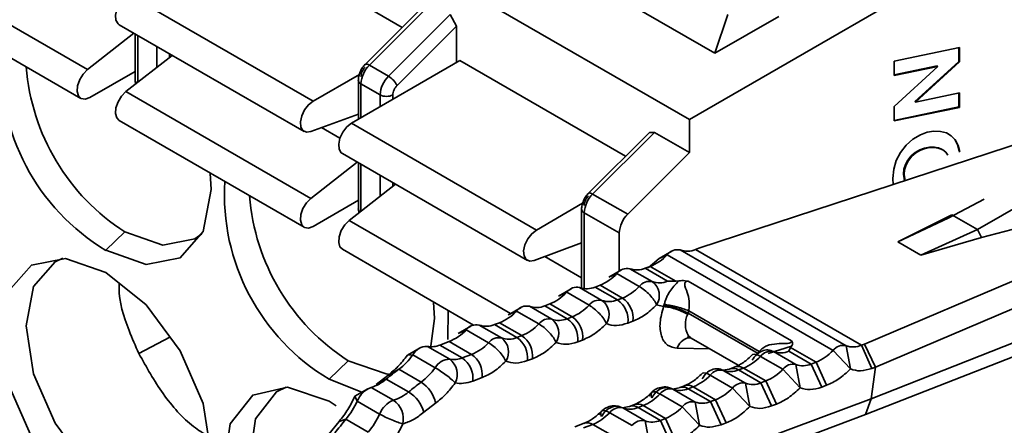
# Model space of a CAD drawing. Header units: millimetres. Extents: x 0 to 420, y 0 to 297.
# Tile 63 of 126: x 323.307 to 325.49, y 121.68 to 122.58. Entities that reach past the tile are written whole.
import ezdxf

# ---------------------------------------------------------------- set-up
doc = ezdxf.new("R2010")
doc.units = ezdxf.units.MM

msp = doc.modelspace()

# ---------------------------------------------------------------- linework, layer by layer
at = {"color": 7, "linetype": 'Continuous', "lineweight": 35}
for p, q in [((319.2884, 125.5353), (324.7917, 122.3583)), ((326.7151, 123.4686), (324.7917, 122.3583)), ((323.7876, 122.7746), (324.155, 122.5625)), ((324.8483, 122.5052), (324.4382, 122.742)), ((323.0473, 122.7059), (323.4574, 122.4691)), ((326.4464, 122.7011), (325.4303, 122.1145)), ((323.0323, 122.6419), (323.4424, 122.4052)), ((323.5472, 122.6358), (323.9573, 122.399)), ((324.2078, 122.6152), (324.0727, 122.4805)), ((324.219, 122.6155), (324.082, 122.4788)), ((324.1245, 122.4544), (324.2614, 122.591)), ((324.2614, 122.591), (324.2755, 122.5654)), ((324.8766, 122.5909), (324.8483, 122.5052)), ((324.9897, 122.5868), (324.8483, 122.5052)), ((323.5272, 122.5685), (323.9374, 122.3317)), ((324.1434, 122.4336), (324.2755, 122.5654)), ((324.2755, 122.5654), (324.2755, 122.4848)), ((323.4574, 122.4691), (323.5601, 122.5495)), ((323.5626, 122.5481), (323.5626, 122.4464)), ((325.2452, 122.488), (325.3901, 122.5181)), ((325.3887, 122.4868), (325.3887, 122.5178)), ((325.3901, 122.5181), (325.3901, 122.486)), ((323.5423, 122.4201), (323.645, 122.5005)), ((324.0422, 122.3501), (324.2826, 122.4889)), ((324.2826, 122.4889), (324.65, 122.2768)), ((325.2452, 122.4561), (325.2452, 122.488)), ((325.2913, 122.3979), (325.3887, 122.4868)), ((325.3901, 122.486), (325.2928, 122.3971)), ((325.3887, 122.4868), (325.3901, 122.486)), ((323.5626, 122.465), (323.4624, 122.4072)), ((324.082, 122.4788), (324.1245, 122.4544)), ((325.2452, 122.4572), (325.3408, 122.477)), ((325.3422, 122.4762), (325.2452, 122.4561)), ((325.2452, 122.3873), (325.3422, 122.4762)), ((325.3408, 122.477), (325.3422, 122.4762)), ((323.9573, 122.399), (324.0599, 122.4582)), ((324.0576, 122.4456), (324.0576, 122.3589)), ((323.9524, 122.1834), (323.5423, 122.4201)), ((324.0634, 122.4374), (324.1058, 122.4129)), ((325.2913, 122.3979), (325.2928, 122.3971)), ((325.2928, 122.3971), (325.3901, 122.4173)), ((325.3887, 122.3861), (325.3887, 122.417)), ((325.3901, 122.4173), (325.3901, 122.3853)), ((325.2452, 122.3551), (325.2452, 122.3873)), ((325.2452, 122.3563), (325.3887, 122.3861)), ((325.3901, 122.3853), (325.2452, 122.3551)), ((325.3887, 122.3861), (325.3901, 122.3853)), ((323.5272, 122.3562), (323.9374, 122.1194)), ((324.0576, 122.3705), (323.9524, 122.3314)), ((324.7917, 122.3583), (324.7917, 122.2848)), ((324.0422, 122.3501), (324.4523, 122.1133)), ((325.3189, 122.3299), (325.3337, 122.3324)), ((325.3337, 122.3324), (325.3481, 122.332)), ((325.3481, 122.332), (325.3613, 122.3286)), ((324.7028, 122.3295), (324.5677, 122.1947)), ((324.714, 122.3297), (324.577, 122.1931)), ((324.7028, 122.3295), (324.714, 122.3297)), ((324.714, 122.3297), (324.7917, 122.2848)), ((325.5441, 122.3126), (324.8124, 122.0728)), ((325.2718, 122.3016), (325.2866, 122.3146)), ((325.2866, 122.3146), (325.3037, 122.3245)), ((325.3037, 122.3245), (325.3189, 122.3299)), ((325.3613, 122.3286), (325.3723, 122.3223)), ((325.3797, 122.3138), (325.3709, 122.3231)), ((325.3723, 122.3223), (325.3811, 122.313)), ((325.3861, 122.3018), (325.3797, 122.3138)), ((325.3797, 122.3138), (325.3811, 122.313)), ((325.3811, 122.313), (325.3876, 122.301)), ((325.2595, 122.2855), (325.2718, 122.3016)), ((325.2922, 122.2852), (325.3028, 122.2911)), ((325.3042, 122.2903), (325.2936, 122.2844)), ((325.3028, 122.2911), (325.3131, 122.2948)), ((325.3042, 122.2903), (325.3028, 122.2911)), ((325.3145, 122.294), (325.3042, 122.2903)), ((325.3131, 122.2948), (325.3236, 122.2967)), ((325.3145, 122.294), (325.3131, 122.2948)), ((325.325, 122.2959), (325.3145, 122.294)), ((325.3236, 122.2967), (325.3343, 122.2969)), ((325.325, 122.2959), (325.3236, 122.2967)), ((325.3357, 122.2961), (325.325, 122.2959)), ((325.3343, 122.2969), (325.3442, 122.2952)), ((325.3357, 122.2961), (325.3343, 122.2969)), ((325.3456, 122.2944), (325.3357, 122.2961)), ((325.3442, 122.2952), (325.3522, 122.2918)), ((325.3456, 122.2944), (325.3442, 122.2952)), ((325.3536, 122.2909), (325.3456, 122.2944)), ((325.3536, 122.2909), (325.3522, 122.2918)), ((325.3598, 122.2857), (325.3536, 122.2909)), ((325.39, 122.2874), (325.3861, 122.3018)), ((325.3876, 122.301), (325.3861, 122.3018)), ((325.3876, 122.301), (325.3914, 122.2866)), ((324.0222, 122.2828), (324.4323, 122.046)), ((324.7917, 122.2848), (324.6548, 122.1482)), ((325.2446, 122.248), (325.2502, 122.2672)), ((325.2502, 122.2672), (325.2595, 122.2855)), ((325.2706, 122.2583), (325.276, 122.2685)), ((325.2774, 122.2677), (325.272, 122.2575)), ((325.276, 122.2685), (325.2833, 122.2777)), ((325.2774, 122.2677), (325.276, 122.2685)), ((325.2847, 122.2768), (325.2774, 122.2677)), ((325.2833, 122.2777), (325.2922, 122.2852)), ((325.2847, 122.2768), (325.2833, 122.2777)), ((325.2936, 122.2844), (325.2847, 122.2768)), ((325.2936, 122.2844), (325.2922, 122.2852)), ((325.3642, 122.279), (325.3598, 122.2857)), ((325.39, 122.2874), (325.3914, 122.2866)), ((323.9524, 122.1834), (324.0551, 122.2638)), ((324.0576, 122.2624), (324.0576, 122.1607)), ((325.2427, 122.2278), (325.2446, 122.248)), ((325.2662, 122.237), (325.2673, 122.2479)), ((325.2673, 122.2479), (325.2706, 122.2583)), ((325.2687, 122.247), (325.2673, 122.2479)), ((325.2687, 122.247), (325.2676, 122.2362)), ((325.272, 122.2575), (325.2687, 122.247)), ((325.272, 122.2575), (325.2706, 122.2583)), ((325.2436, 122.2141), (325.2427, 122.2278)), ((325.2685, 122.2223), (325.2662, 122.237)), ((325.2676, 122.2362), (325.2662, 122.237)), ((325.2676, 122.2362), (325.2697, 122.2227)), ((324.0373, 122.1344), (324.14, 122.2148)), ((325.2685, 122.2223), (325.2685, 122.2223)), ((325.2686, 122.2223), (325.2685, 122.2223)), ((324.0576, 122.1793), (323.9573, 122.1214)), ((324.6548, 122.1482), (324.577, 122.1931)), ((325.3652, 122.1395), (325.4453, 122.1818)), ((324.4523, 122.1133), (324.5548, 122.1725)), ((324.5525, 122.1598), (324.5525, 121.9844)), ((324.6362, 122.1068), (324.5584, 122.1517)), ((325.8411, 122.1411), (325.1801, 121.8605)), ((325.3737, 122.1472), (325.2539, 122.087)), ((325.3652, 122.1395), (325.2539, 122.087)), ((325.3737, 122.1472), (325.3652, 122.1395)), ((325.4303, 122.1145), (325.3737, 122.1472)), ((325.3045, 122.0578), (325.4303, 122.1145)), ((325.4303, 122.1145), (325.4389, 122.097)), ((325.4389, 122.097), (325.5448, 122.1243)), ((323.4977, 122.0683), (323.5402, 122.1091)), ((324.6362, 122.1068), (324.6362, 122.022)), ((325.3045, 122.0578), (325.4389, 122.097)), ((324.0222, 122.0705), (324.3129, 121.9027)), ((324.5525, 122.0848), (324.4474, 122.0456)), ((324.8053, 122.0701), (324.8124, 122.0728)), ((325.173, 121.8578), (324.8053, 122.0701)), ((325.2042, 121.8094), (325.8652, 122.0901)), ((325.2539, 122.087), (325.3045, 122.0578)), ((324.7243, 122.0502), (324.6998, 122.0294)), ((324.7243, 122.0502), (324.7424, 122.0585)), ((324.7526, 122.0665), (324.7245, 122.0503)), ((324.7424, 122.0585), (325.1101, 121.8462)), ((325.1388, 121.8569), (324.7711, 122.0692)), ((324.7092, 121.999), (324.6597, 122.0276)), ((324.7048, 122.0326), (324.6938, 122.0285)), ((324.6938, 122.0285), (324.7433, 121.9999)), ((324.7048, 122.0326), (324.7613, 122)), ((324.6129, 122.0085), (324.631, 122.0168)), ((324.6412, 122.0249), (324.6131, 122.0086)), ((324.631, 122.0168), (324.6805, 121.9883)), ((324.5297, 121.9832), (324.5017, 121.967)), ((324.5978, 121.9574), (324.5483, 121.9859)), ((324.5934, 121.9909), (324.5824, 121.9868)), ((324.5824, 121.9868), (324.6319, 121.9583)), ((324.5934, 121.9909), (324.6429, 121.9624)), ((324.7613, 122), (324.7433, 121.9999)), ((324.768, 122.0005), (324.7613, 122)), ((324.7891, 121.9999), (324.7819, 122.001)), ((325.0179, 121.8678), (324.7891, 121.9999)), ((325.1943, 121.7394), (325.8523, 121.9982)), ((324.5015, 121.9669), (324.5196, 121.9752)), ((324.5196, 121.9752), (324.5691, 121.9466)), ((324.6429, 121.9624), (324.6319, 121.9583)), ((325.182, 121.704), (325.84, 121.9627)), ((324.4183, 121.9416), (324.3902, 121.9254)), ((324.4864, 121.9157), (324.4369, 121.9443)), ((324.482, 121.9493), (324.471, 121.9452)), ((324.471, 121.9452), (324.5205, 121.9166)), ((324.482, 121.9493), (324.5315, 121.9207)), ((324.719, 121.9473), (324.7343, 121.9435)), ((324.7343, 121.9435), (324.7351, 121.9457)), ((324.7351, 121.9457), (324.7358, 121.9482)), ((324.2558, 121.8703), (324.2564, 121.9353)), ((324.39, 121.9253), (324.4082, 121.9336)), ((324.4082, 121.9336), (324.4577, 121.905)), ((324.5315, 121.9207), (324.5205, 121.9166)), ((324.7886, 121.9293), (324.7877, 121.9266)), ((324.7901, 121.9344), (324.7886, 121.9293)), ((324.7886, 121.9293), (324.9443, 121.8395)), ((324.7901, 121.9344), (324.9466, 121.8439)), ((324.3069, 121.9), (324.2788, 121.8837)), ((324.375, 121.8741), (324.3255, 121.9027)), ((324.3706, 121.9077), (324.3596, 121.9036)), ((324.3596, 121.9036), (324.4091, 121.875)), ((324.3706, 121.9077), (324.4201, 121.8791)), ((324.6553, 121.9069), (324.6663, 121.911)), ((323.6398, 121.8754), (323.571, 121.8396)), ((324.2786, 121.8836), (324.2968, 121.8919)), ((324.2968, 121.8919), (324.3463, 121.8634)), ((324.4201, 121.8791), (324.4091, 121.875)), ((324.7883, 121.8741), (324.7895, 121.8792)), ((324.7938, 121.8746), (324.7884, 121.8741)), ((324.7954, 121.8739), (324.8998, 121.8137)), ((324.1946, 121.8519), (324.1663, 121.8356)), ((324.2602, 121.8269), (324.2107, 121.8554)), ((324.2592, 121.866), (324.2385, 121.8583)), ((324.2385, 121.8583), (324.288, 121.8298)), ((324.2592, 121.866), (324.3087, 121.8375)), ((324.5439, 121.8653), (324.5549, 121.8694)), ((325.0182, 121.8561), (324.966, 121.8392)), ((325.012, 121.8448), (325.016, 121.8529)), ((325.016, 121.8529), (325.0182, 121.8561)), ((325.0725, 121.8203), (325.016, 121.8529)), ((325.0179, 121.8678), (325.02, 121.8636)), ((325.1486, 121.8052), (325.1388, 121.8569)), ((325.173, 121.8578), (325.1801, 121.8605)), ((325.173, 121.8578), (325.1963, 121.8065)), ((325.1801, 121.8605), (325.2042, 121.8094)), ((324.1663, 121.8356), (324.1783, 121.8366)), ((324.1783, 121.8366), (324.2278, 121.8081)), ((324.3087, 121.8375), (324.288, 121.8298)), ((324.9443, 121.8395), (324.9466, 121.8439)), ((324.9492, 121.8332), (324.9987, 121.8046)), ((325.0274, 121.8153), (324.9779, 121.8439)), ((325.0615, 121.8162), (325.012, 121.8448)), ((325.1101, 121.8462), (325.1486, 121.8052)), ((323.9927, 121.7825), (324.0351, 121.8233)), ((324.4325, 121.8237), (324.4434, 121.8278)), ((324.8927, 121.8097), (324.8817, 121.8056)), ((325.0371, 121.7636), (325.0274, 121.8153)), ((325.0615, 121.8162), (325.0725, 121.8203)), ((325.0615, 121.8162), (325.0849, 121.7649)), ((325.0959, 121.769), (325.0725, 121.8203)), ((325.2042, 121.8094), (325.1943, 121.7394)), ((325.2042, 121.8094), (325.1963, 121.8065)), ((324.1227, 121.7907), (324.0971, 121.7707)), ((324.1472, 121.8046), (324.1227, 121.7907)), ((324.1967, 121.776), (324.1472, 121.8046)), ((324.8378, 121.7915), (324.8873, 121.7629)), ((324.8806, 121.8051), (324.8657, 121.8025)), ((324.916, 121.7737), (324.8665, 121.8022)), ((324.8817, 121.8056), (324.8808, 121.8052)), ((324.9006, 121.8031), (324.9116, 121.8072)), ((324.9006, 121.8031), (324.9501, 121.7746)), ((324.9116, 121.8072), (324.9611, 121.7787)), ((324.9987, 121.8046), (325.0371, 121.7636)), ((324.0657, 121.7539), (323.9927, 121.7825)), ((324.1354, 121.7358), (324.0859, 121.7644)), ((324.0971, 121.7707), (324.1193, 121.7828)), ((324.1193, 121.7828), (324.1688, 121.7542)), ((324.3114, 121.7784), (324.332, 121.7861)), ((324.7813, 121.7681), (324.7703, 121.764)), ((324.7892, 121.7615), (324.8002, 121.7656)), ((324.8002, 121.7656), (324.8497, 121.737)), ((324.9257, 121.722), (324.916, 121.7737)), ((324.9501, 121.7746), (324.9611, 121.7787)), ((324.9501, 121.7746), (324.9735, 121.7232)), ((324.9611, 121.7787), (324.9845, 121.7273)), ((325.0959, 121.769), (325.0849, 121.7649)), ((324.0785, 121.7613), (324.0502, 121.745)), ((324.0502, 121.745), (324.0553, 121.734)), ((324.7264, 121.7499), (324.7759, 121.7213)), ((324.7691, 121.7635), (324.7543, 121.7608)), ((324.8046, 121.732), (324.7551, 121.7606)), ((324.7703, 121.764), (324.7694, 121.7636)), ((324.7892, 121.7615), (324.8387, 121.7329)), ((324.8873, 121.7629), (324.9257, 121.722)), ((323.9927, 121.7335), (324.0085, 121.7238)), ((324.0553, 121.734), (324.1048, 121.7054)), ((324.2031, 121.7095), (324.2288, 121.7295)), ((324.6372, 121.5313), (325.1943, 121.7394)), ((324.6577, 121.7219), (324.6429, 121.7192)), ((324.6589, 121.7223), (324.6579, 121.722)), ((324.6699, 121.7265), (324.6589, 121.7223)), ((324.6778, 121.7199), (324.6888, 121.724)), ((324.6888, 121.724), (324.7383, 121.6954)), ((324.7759, 121.7213), (324.8143, 121.6803)), ((324.8143, 121.6803), (324.8046, 121.732)), ((324.8387, 121.7329), (324.8497, 121.737)), ((324.8387, 121.7329), (324.8621, 121.6816)), ((324.8497, 121.737), (324.8731, 121.6857)), ((324.9845, 121.7273), (324.9735, 121.7232)), ((325.1943, 121.7394), (325.182, 121.704)), ((324.615, 121.7083), (324.6645, 121.6797)), ((324.6255, 121.496), (325.182, 121.704)), ((324.6932, 121.6904), (324.6437, 121.719)), ((324.6778, 121.7199), (324.7273, 121.6913)), ((324.0151, 121.6889), (323.9925, 121.6609)), ((324.0302, 121.6939), (324.0151, 121.6889)), ((324.0797, 121.6653), (324.0302, 121.6939)), ((324.5584, 121.6848), (324.5378, 121.6771)), ((324.5567, 121.6746), (324.5774, 121.6823)), ((324.5774, 121.6823), (324.6268, 121.6538)), ((324.7029, 121.6387), (324.6932, 121.6904)), ((324.7273, 121.6913), (324.7383, 121.6954)), ((324.7273, 121.6913), (324.7507, 121.64)), ((324.7383, 121.6954), (324.7616, 121.6441)), ((324.8731, 121.6857), (324.8621, 121.6816))]:
    msp.add_line(p, q, dxfattribs=at)
at = {"color": 8, "linetype": 'Continuous', "lineweight": 35}
for p, q in [((323.5684, 122.4406), (323.5684, 122.5447)), ((323.6109, 122.5202), (323.6109, 122.4738)), ((323.6392, 122.4959), (323.6392, 122.5039)), ((324.0634, 122.3623), (324.0634, 122.4374)), ((324.1058, 122.4129), (324.1058, 122.3868)), ((324.1341, 122.4031), (324.1341, 122.4129)), ((324.0167, 122.3169), (323.9763, 122.3403)), ((324.0634, 122.1549), (324.0634, 122.259)), ((324.1058, 122.2345), (324.1058, 122.1881)), ((324.1341, 122.2102), (324.1341, 122.2182)), ((324.5584, 122.1517), (324.5584, 121.9833)), ((324.0373, 122.1344), (324.3948, 121.928)), ((324.5525, 122.0076), (324.4713, 122.0545)), ((324.8373, 121.8498), (324.7648, 121.851))]:
    msp.add_line(p, q, dxfattribs=at)
at = {"color": 7, "linetype": 'Continuous', "lineweight": 35, "flags": 128}
for points in [[(323.5272, 122.5685), (323.5248, 122.5703), (323.5201, 122.5784), (323.5191, 122.5897), (323.5219, 122.603), (323.5281, 122.6162), (323.537, 122.6277), (323.5472, 122.6358)], [(323.4624, 122.4072), (323.4521, 122.4035), (323.4433, 122.4047), (323.437, 122.4107), (323.4342, 122.4207), (323.4352, 122.4333), (323.4399, 122.4467), (323.4477, 122.4592), (323.4574, 122.4691)], [(323.5272, 122.3562), (323.5219, 122.3617), (323.5191, 122.3717), (323.5201, 122.3843), (323.5248, 122.3977), (323.5325, 122.4103), (323.5423, 122.4201)], [(323.9524, 122.3314), (323.9426, 122.33), (323.9349, 122.3336), (323.9302, 122.3416), (323.9292, 122.353), (323.932, 122.3662), (323.9382, 122.3794), (323.9471, 122.3909), (323.9573, 122.399)], [(324.0222, 122.2828), (324.0197, 122.2846), (324.015, 122.2926), (324.014, 122.304), (324.0168, 122.3172), (324.0231, 122.3305), (324.032, 122.3419), (324.0422, 122.3501)], [(323.7291, 122.239), (323.7311, 122.203), (323.7133, 122.1102), (323.6627, 122.0519), (323.587, 122.0372), (323.4977, 122.0683)], [(323.9573, 122.1214), (323.9471, 122.1177), (323.9382, 122.119), (323.932, 122.125), (323.9292, 122.135), (323.9302, 122.1475), (323.9349, 122.161), (323.9426, 122.1735), (323.9524, 122.1834)], [(324.0222, 122.0705), (324.0168, 122.076), (324.014, 122.086), (324.015, 122.0985), (324.0197, 122.112), (324.0275, 122.1245), (324.0373, 122.1344)], [(323.5402, 122.1091), (323.624, 122.0799), (323.6952, 122.0937), (323.7108, 122.1048)], [(324.4474, 122.0456), (324.4376, 122.0443), (324.4299, 122.0478), (324.4252, 122.0559), (324.4241, 122.0672), (324.427, 122.0805), (324.4332, 122.0937), (324.4421, 122.1052), (324.4523, 122.1133)], [(323.4977, 121.4804), (323.4084, 121.5524), (323.3327, 121.6545), (323.2821, 121.7711), (323.2644, 121.8845), (323.2821, 121.9774), (323.3327, 122.0356), (323.4084, 122.0503), (323.4977, 122.0193)], [(323.4026, 122.0508), (323.3852, 122.0428), (323.3376, 121.9881), (323.321, 121.9008), (323.3376, 121.7943), (323.3852, 121.6848), (323.4563, 121.5889), (323.5402, 121.5212)], [(323.4977, 122.0193), (323.587, 121.9472), (323.6627, 121.8451), (323.7133, 121.7285), (323.7311, 121.6151), (323.7133, 121.5222), (323.6627, 121.464), (323.587, 121.4493), (323.4977, 121.4804)], [(324.2241, 121.9532), (324.2261, 121.9173), (324.2177, 121.8508)], [(324.7896, 121.879), (324.7931, 121.8756), (324.7954, 121.8739)], [(324.0351, 121.8233), (324.119, 121.7942), (324.1244, 121.7938)], [(323.8436, 121.3428), (323.8414, 121.3463), (323.7835, 121.4654), (323.7597, 121.5842), (323.7737, 121.6836), (323.8234, 121.7472), (323.9005, 121.7648), (323.9927, 121.7335)], [(323.8975, 121.765), (323.8761, 121.7545), (323.8294, 121.6948), (323.8162, 121.6014), (323.8386, 121.4898), (323.8646, 121.4279)]]:
    msp.add_lwpolyline(points, dxfattribs=at)
at = {"color": 8, "linetype": 'Continuous', "lineweight": 35, "flags": 128}
for points in [[(324.0727, 122.4805), (324.0734, 122.4809), (324.075, 122.4813), (324.077, 122.481), (324.0794, 122.4802), (324.082, 122.4788)], [(324.5677, 122.1947), (324.5684, 122.1952), (324.57, 122.1955), (324.572, 122.1953), (324.5743, 122.1945), (324.577, 122.1931)], [(324.9492, 121.8332), (324.9439, 121.8359), (324.9392, 121.8375), (324.9352, 121.8381), (324.9322, 121.8375), (324.9314, 121.8371)], [(324.8378, 121.7915), (324.8325, 121.7942), (324.8278, 121.7959), (324.8238, 121.7964), (324.8208, 121.7958), (324.82, 121.7954)]]:
    msp.add_lwpolyline(points, dxfattribs=at)
at = {"color": 7, "linetype": 'Continuous', "lineweight": 35}
for centre, radius, start, end in [((323.7442, 122.4785), 0.4786, 176.6164, 239.0069), ((323.7993, 122.5125), 0.4795, 184.4756, 237.2863), ((324.1259, 122.4343), 0.0625, 134.5194, 177.1069), ((324.1683, 122.4098), 0.0625, 134.5194, 177.1069), ((324.0999, 122.4128), 0.0482, 25.5526, 59.4313), ((324.12, 122.4402), 0.0307, 242.6091, 297.3903), ((324.2391, 122.1928), 0.4786, 176.6164, 239.0069), ((324.2943, 122.2268), 0.4795, 184.4756, 237.2863), ((324.6209, 122.1485), 0.0625, 134.5194, 177.1069), ((324.6986, 122.1036), 0.0625, 134.5194, 177.1069), ((324.7871, 122.1122), 0.0459, 249.6696, 293.3618), ((324.6644, 122.1315), 0.1069, 292.212, 316.8834), ((324.7651, 122.0416), 0.0282, 77.6155, 143.3638), ((324.6537, 122), 0.0282, 77.6153, 143.3629), ((324.6757, 122.0706), 0.0459, 249.6709, 293.3602), ((324.553, 122.0899), 0.1069, 292.2111, 316.8843), ((324.5423, 121.9584), 0.0282, 77.614, 143.3641), ((324.5642, 122.0289), 0.0459, 249.6721, 293.3593), ((324.6025, 122.0613), 0.1069, 292.2111, 316.8843), ((324.7032, 121.9714), 0.0282, 77.6153, 143.3629), ((324.7252, 122.042), 0.0459, 249.6709, 293.3602), ((324.6863, 121.9679), 0.0386, 327.7321, 53.5834), ((324.4416, 122.0483), 0.1069, 292.2117, 316.8838), ((324.6129, 121.9177), 0.0538, 352.8675, 56.0976), ((324.4308, 121.9167), 0.0282, 77.6157, 143.3634), ((324.4528, 121.9873), 0.0459, 249.6697, 293.3617), ((324.4911, 122.0197), 0.1069, 292.2117, 316.8838), ((324.5918, 121.9298), 0.0282, 77.6149, 143.3633), ((324.6137, 122.0004), 0.0459, 249.6721, 293.3593), ((324.5749, 121.9263), 0.0386, 327.7323, 53.5834), ((324.6019, 121.9136), 0.0538, 352.8675, 56.0975), ((324.3302, 122.0066), 0.1069, 292.2121, 316.8834), ((324.5015, 121.8761), 0.0538, 352.8675, 56.0975), ((324.3194, 121.8751), 0.0282, 77.6158, 143.3635), ((324.3414, 121.9457), 0.0459, 249.6698, 293.3611), ((324.3797, 121.9781), 0.1069, 292.2121, 316.8834), ((324.4803, 121.8882), 0.0282, 77.6157, 143.3634), ((324.5023, 121.9587), 0.0459, 249.6697, 293.3617), ((324.4635, 121.8847), 0.0386, 327.7324, 53.5837), ((324.4905, 121.872), 0.0538, 352.8683, 56.0971), ((324.2187, 121.965), 0.1069, 292.2115, 316.8833), ((324.3689, 121.8465), 0.0282, 77.6158, 143.3635), ((324.3909, 121.9171), 0.0459, 249.6698, 293.3611), ((324.352, 121.843), 0.0386, 327.7325, 53.5829), ((324.3791, 121.8303), 0.0538, 352.8678, 56.0976), ((324.3901, 121.8344), 0.0538, 352.8672, 56.0975), ((324.2102, 121.8191), 0.0363, 89.2411, 151.1588), ((324.2197, 121.9043), 0.0497, 259.5292, 292.3093), ((324.2682, 121.9364), 0.1069, 292.2115, 316.8833), ((325.1328, 121.8294), 0.0282, 77.6155, 143.3638), ((325.1548, 121.8999), 0.0459, 249.6696, 293.3618), ((324.0603, 121.9202), 0.1446, 306.9425, 324.7248), ((324.2786, 121.7928), 0.0538, 352.8683, 56.0971), ((324.8712, 121.9062), 0.1069, 292.2111, 316.8843), ((324.9719, 121.8163), 0.0282, 77.6153, 143.3629), ((324.9939, 121.8869), 0.0459, 249.6709, 293.3602), ((325.0321, 121.9193), 0.1069, 292.212, 316.8834), ((324.1098, 121.8916), 0.1446, 306.9425, 324.7248), ((324.2597, 121.7905), 0.0363, 89.2411, 151.1588), ((324.2692, 121.8757), 0.0497, 259.5292, 292.3093), ((324.2357, 121.7935), 0.0414, 332.4985, 53.7217), ((324.258, 121.7851), 0.0538, 352.8678, 56.0976), ((325.0214, 121.7877), 0.0282, 77.6153, 143.3629), ((325.0434, 121.8583), 0.0459, 249.6709, 293.3602), ((324.5006, 121.3233), 0.597, 126.2884, 129.6847), ((324.7598, 121.8646), 0.1069, 292.2116, 316.8839), ((324.8605, 121.7747), 0.0282, 77.6142, 143.3641), ((324.8824, 121.8452), 0.0459, 249.6721, 293.3593), ((324.9207, 121.8776), 0.1069, 292.2111, 316.8843), ((324.1052, 121.7145), 0.0535, 111.1603, 158.7017), ((324.0601, 121.8509), 0.0903, 286.5802, 310.9813), ((324.5501, 121.2947), 0.597, 126.2884, 129.6847), ((324.1598, 121.7163), 0.0702, 10.8696, 58.3206), ((324.91, 121.7461), 0.0282, 77.6142, 143.3641), ((324.9319, 121.8167), 0.0459, 249.6721, 293.3593), ((324.1096, 121.8224), 0.0903, 286.5802, 310.9813), ((324.1287, 121.6879), 0.0775, 16.1351, 58.7993), ((324.6484, 121.823), 0.1069, 292.2121, 316.8834), ((324.749, 121.733), 0.0282, 77.6157, 143.3634), ((324.771, 121.8036), 0.0459, 249.6697, 293.3617), ((324.8093, 121.836), 0.1069, 292.2116, 316.8839), ((323.8996, 121.8037), 0.1706, 319.9534, 335.871), ((324.1547, 121.6859), 0.0535, 111.1603, 158.7017), ((324.1066, 121.694), 0.0508, 348.3077, 55.4587), ((324.6979, 121.7944), 0.1069, 292.2121, 316.8834), ((324.7985, 121.7045), 0.0282, 77.6157, 143.3634), ((324.8205, 121.775), 0.0459, 249.6697, 293.3617), ((323.9491, 121.7751), 0.1706, 319.9534, 335.871), ((324.5369, 121.7813), 0.1069, 292.2115, 316.8833), ((324.6376, 121.6914), 0.0282, 77.6158, 143.3635), ((324.6596, 121.762), 0.0459, 249.6698, 293.3611), ((324.6476, 121.1725), 0.8081, 139.8176, 142.5932), ((324.6871, 121.6628), 0.0282, 77.6158, 143.3635), ((324.7091, 121.7334), 0.0459, 249.6698, 293.3611)]:
    msp.add_arc(centre, radius, start, end, dxfattribs=at)
at = {"color": 8, "linetype": 'Continuous', "lineweight": 35}
for centre, radius, start, end in [((323.572, 122.4472), 0.0094, 184.7159, 236.7904), ((324.0676, 122.4466), 0.0101, 185.7039, 245.6262), ((324.0669, 122.1615), 0.00941, 184.7218, 236.7845), ((324.5617, 122.1603), 0.00922, 182.6105, 248.6925), ((324.8325, 121.9045), 0.0499, 153.7208, 210.7261), ((324.7968, 121.8419), 0.0333, 104.7799, 164.2682), ((324.8996, 121.7889), 0.0219, 56.7324, 108.392), ((324.8886, 121.7848), 0.0219, 56.7319, 108.393), ((324.7772, 121.7432), 0.0219, 56.7334, 108.3915), ((324.7882, 121.7473), 0.0219, 56.7334, 108.3915), ((324.6658, 121.7016), 0.0219, 56.7326, 108.3912), ((324.6768, 121.7057), 0.0219, 56.7332, 108.3918), ((324.5653, 121.664), 0.0219, 56.7334, 108.3915)]:
    msp.add_arc(centre, radius, start, end, dxfattribs=at)
at = {"color": 7, "linetype": 'Continuous', "lineweight": 35}
for points, knots in [([(324.073, 122.4807), (324.0709, 122.4783), (324.0666, 122.4735), (324.0616, 122.4643), (324.0582, 122.4545), (324.0578, 122.4485), (324.0576, 122.4456)], [0, 0, 0, 0, 0.241218, 0.496153, 0.753079, 1, 1, 1, 1]), ([(324.0727, 122.4745), (324.0714, 122.473), (324.0688, 122.4701), (324.0658, 122.4646), (324.0638, 122.459), (324.0635, 122.4555), (324.0634, 122.4537)], [0, 0, 0, 0, 0.24859, 0.499985, 0.748801, 1, 1, 1, 1]), ([(323.5626, 122.4464), (323.5627, 122.444), (323.5627, 122.4407), (323.5638, 122.4379), (323.5641, 122.4372)], [0, 0, 0, 0, 0.766898, 1, 1, 1, 1]), ([(324.1341, 122.4129), (324.1342, 122.4146), (324.1345, 122.4181), (324.1365, 122.4238), (324.1395, 122.4293), (324.1421, 122.4322), (324.1434, 122.4336)], [0, 0, 0, 0, 0.248204, 0.499731, 0.748435, 1, 1, 1, 1]), ([(324.568, 122.1949), (324.5659, 122.1926), (324.5616, 122.1878), (324.5566, 122.1785), (324.5532, 122.1688), (324.5527, 122.1628), (324.5525, 122.1598)], [0, 0, 0, 0, 0.241218, 0.496153, 0.753079, 1, 1, 1, 1]), ([(324.5677, 122.1887), (324.5664, 122.1873), (324.5638, 122.1843), (324.5608, 122.1789), (324.5587, 122.1732), (324.5585, 122.1697), (324.5584, 122.168)], [0, 0, 0, 0, 0.24859, 0.499985, 0.748801, 1, 1, 1, 1]), ([(324.0576, 122.1607), (324.0576, 122.1582), (324.0577, 122.155), (324.0588, 122.1521), (324.0591, 122.1515)], [0, 0, 0, 0, 0.766898, 1, 1, 1, 1]), ([(323.5276, 121.995), (323.5274, 121.9912), (323.5257, 121.9597), (323.5423, 121.904), (323.5635, 121.8563), (323.571, 121.8396)], [0, 0, 0, 0, 0.082622, 0.677708, 1, 1, 1, 1]), ([(324.719, 121.9473), (324.7172, 121.9508), (324.7137, 121.9577), (324.7038, 121.9696), (324.6921, 121.9807), (324.6844, 121.9858), (324.6805, 121.9883)], [0, 0, 0, 0, 0.2499918, 0.4999921, 0.7499932, 1, 1, 1, 1]), ([(324.7358, 121.9482), (324.7361, 121.9494), (324.7368, 121.952), (324.7384, 121.9573), (324.7421, 121.9669), (324.7501, 121.9819), (324.7608, 121.993), (324.768, 122.0005)], [0, 0, 0, 0, 0.049109, 0.098405, 0.203338, 0.462777, 1, 1, 1, 1]), ([(324.7819, 122.001), (324.7796, 122.0011), (324.7749, 122.0013), (324.7704, 122.0007), (324.768, 122.0005)], [0, 0, 0, 0, 0.477345, 1, 1, 1, 1]), ([(324.7891, 121.9999), (324.7883, 121.9998), (324.7867, 121.9998), (324.7845, 121.9993), (324.7828, 121.9984), (324.7814, 121.9967), (324.7807, 121.9887), (324.7873, 121.9764), (324.791, 121.9597), (324.7915, 121.9455), (324.7906, 121.9382), (324.7901, 121.9344)], [0, 0, 0, 0, 0.0303782, 0.0559766, 0.0790705, 0.1026632, 0.1485924, 0.4747701, 0.7418383, 0.8667271, 1, 1, 1, 1]), ([(324.6075, 121.9057), (324.6058, 121.9091), (324.6023, 121.9161), (324.5924, 121.928), (324.5807, 121.9391), (324.573, 121.9441), (324.5691, 121.9466)], [0, 0, 0, 0, 0.249998, 0.499992, 0.749994, 1, 1, 1, 1]), ([(324.6663, 121.911), (324.6752, 121.9151), (324.6931, 121.9231), (324.7103, 121.9393), (324.719, 121.9473)], [0, 0, 0, 0, 0.500002, 1, 1, 1, 1]), ([(324.7648, 121.851), (324.757, 121.8525), (324.7415, 121.8555), (324.7282, 121.877), (324.7244, 121.9075), (324.731, 121.9315), (324.7343, 121.9435)], [0, 0, 0, 0, 0.250001, 0.499999, 0.749999, 1, 1, 1, 1]), ([(324.7343, 121.9435), (324.7381, 121.9432), (324.7455, 121.9426), (324.7603, 121.9386), (324.7755, 121.9331), (324.7837, 121.9288), (324.7877, 121.9266)], [0, 0, 0, 0, 0.25, 0.500002, 0.750011, 1, 1, 1, 1]), ([(324.7886, 121.9293), (324.7846, 121.9311), (324.7785, 121.9339), (324.7687, 121.9375), (324.7609, 121.94), (324.7532, 121.9422), (324.7439, 121.9445), (324.7385, 121.9452), (324.7351, 121.9457)], [0, 0, 0, 0, 0.239486, 0.3684, 0.500049, 0.631682, 0.760578, 1, 1, 1, 1]), ([(324.7901, 121.9344), (324.7861, 121.9358), (324.7798, 121.9381), (324.7698, 121.9411), (324.7618, 121.9432), (324.7541, 121.9451), (324.7446, 121.9471), (324.7393, 121.9477), (324.7358, 121.9482)], [0, 0, 0, 0, 0.239468, 0.368358, 0.5, 0.631641, 0.760547, 1, 1, 1, 1]), ([(324.4961, 121.864), (324.4944, 121.8675), (324.4909, 121.8745), (324.481, 121.8864), (324.4693, 121.8975), (324.4616, 121.9025), (324.4577, 121.905)], [0, 0, 0, 0, 0.249994, 0.49999, 0.749994, 1, 1, 1, 1]), ([(324.5549, 121.8694), (324.5638, 121.8734), (324.5817, 121.8815), (324.5989, 121.8976), (324.6075, 121.9057)], [0, 0, 0, 0, 0.5, 1, 1, 1, 1]), ([(324.6075, 121.9057), (324.6147, 121.9035), (324.629, 121.8992), (324.6465, 121.9044), (324.6553, 121.9069)], [0, 0, 0, 0, 0.500001, 1, 1, 1, 1]), ([(324.3847, 121.8224), (324.3829, 121.8259), (324.3794, 121.8328), (324.3695, 121.8447), (324.3578, 121.8558), (324.3501, 121.8609), (324.3463, 121.8634)], [0, 0, 0, 0, 0.249992, 0.499992, 0.749994, 1, 1, 1, 1]), ([(324.4434, 121.8278), (324.4524, 121.8318), (324.4703, 121.8399), (324.4875, 121.856), (324.4961, 121.864)], [0, 0, 0, 0, 0.499998, 1, 1, 1, 1]), ([(324.4961, 121.864), (324.5033, 121.8619), (324.5176, 121.8576), (324.5351, 121.8627), (324.5439, 121.8653)], [0, 0, 0, 0, 0.499999, 1, 1, 1, 1]), ([(324.9466, 121.8439), (324.9489, 121.8467), (324.9536, 121.8521), (324.9669, 121.8591), (324.985, 121.8615), (325.0012, 121.8617), (325.0108, 121.8619), (325.0137, 121.8625), (325.0153, 121.8632), (325.0166, 121.8641), (325.0178, 121.8657), (325.0179, 121.8669), (325.0179, 121.8678)], [0, 0, 0, 0, 0.134965, 0.267298, 0.547337, 0.808125, 0.866408, 0.889441, 0.90984, 0.929314, 0.949823, 1, 1, 1, 1]), ([(325.0182, 121.8561), (325.0189, 121.8573), (325.0205, 121.8595), (325.0202, 121.8623), (325.02, 121.8636)], [0, 0, 0, 0, 0.523019, 1, 1, 1, 1]), ([(323.571, 121.8396), (323.5879, 121.8092), (323.6217, 121.7485), (323.6782, 121.6847), (323.7135, 121.6629), (323.7242, 121.6564)], [0, 0, 0, 0, 0.410653, 0.821316, 1, 1, 1, 1]), ([(324.1663, 121.8356), (324.1596, 121.8269), (324.146, 121.8095), (324.1305, 121.797), (324.1227, 121.7907)], [0, 0, 0, 0, 0.499998, 1, 1, 1, 1]), ([(324.9314, 121.837), (324.9247, 121.8307), (324.9115, 121.8183), (324.8982, 121.8122), (324.8915, 121.8092)], [0, 0, 0, 0, 0.504026, 1, 1, 1, 1]), ([(324.9311, 121.8248), (324.9339, 121.8292), (324.9397, 121.838), (324.9523, 121.8459), (324.966, 121.8487), (324.9739, 121.8455), (324.9779, 121.8439)], [0, 0, 0, 0, 0.250004, 0.500003, 0.749991, 1, 1, 1, 1]), ([(324.2724, 121.7744), (324.2698, 121.7769), (324.2647, 121.7819), (324.2528, 121.7915), (324.2397, 121.8009), (324.2318, 121.8057), (324.2278, 121.8081)], [0, 0, 0, 0, 0.249991, 0.49999, 0.749994, 1, 1, 1, 1]), ([(324.332, 121.7861), (324.341, 121.7902), (324.3589, 121.7982), (324.3761, 121.8143), (324.3847, 121.8224)], [0, 0, 0, 0, 0.500001, 1, 1, 1, 1]), ([(324.3847, 121.8224), (324.3919, 121.8202), (324.4062, 121.8159), (324.4237, 121.8211), (324.4325, 121.8237)], [0, 0, 0, 0, 0.499999, 1, 1, 1, 1]), ([(324.8199, 121.7953), (324.8133, 121.7891), (324.8, 121.7766), (324.7867, 121.7706), (324.7801, 121.7676)], [0, 0, 0, 0, 0.504037, 1, 1, 1, 1]), ([(324.8197, 121.7832), (324.8225, 121.7876), (324.8282, 121.7964), (324.8409, 121.8043), (324.8545, 121.8071), (324.8625, 121.8038), (324.8665, 121.8022)], [0, 0, 0, 0, 0.250003, 0.500004, 0.74999, 1, 1, 1, 1]), ([(325.1486, 121.8052), (325.14, 121.7972), (325.1227, 121.7812), (325.1048, 121.7731), (325.0959, 121.769)], [0, 0, 0, 0, 0.500002, 1, 1, 1, 1]), ([(325.1963, 121.8065), (325.1876, 121.804), (325.1701, 121.7989), (325.1558, 121.8031), (325.1486, 121.8052)], [0, 0, 0, 0, 0.5, 1, 1, 1, 1]), ([(324.2288, 121.7295), (324.2366, 121.7357), (324.2521, 121.7482), (324.2656, 121.7657), (324.2724, 121.7744)], [0, 0, 0, 0, 0.500003, 1, 1, 1, 1]), ([(324.2724, 121.7744), (324.2784, 121.7736), (324.2906, 121.772), (324.3045, 121.7763), (324.3114, 121.7784)], [0, 0, 0, 0, 0.499998, 1, 1, 1, 1]), ([(324.752, 121.7614), (324.7489, 121.7628), (324.7415, 121.766), (324.7284, 121.7652), (324.7165, 121.7605), (324.7075, 121.7535), (324.7038, 121.748), (324.7019, 121.7452)], [0, 0, 0, 0, 0.171231, 0.417657, 0.65353, 0.827442, 1, 1, 1, 1]), ([(324.7082, 121.7416), (324.7111, 121.746), (324.7168, 121.7547), (324.7295, 121.7627), (324.7431, 121.7654), (324.7511, 121.7622), (324.7551, 121.7606)], [0, 0, 0, 0, 0.250003, 0.5000046, 0.7499895, 1, 1, 1, 1]), ([(325.0849, 121.7649), (325.0762, 121.7623), (325.0587, 121.7573), (325.0443, 121.7615), (325.0371, 121.7636)], [0, 0, 0, 0, 0.500001, 1, 1, 1, 1]), ([(324.0502, 121.745), (324.0453, 121.7349), (324.0354, 121.7149), (324.0219, 121.6976), (324.0151, 121.6889)], [0, 0, 0, 0, 0.500001, 1, 1, 1, 1]), ([(324.7085, 121.7537), (324.7018, 121.7474), (324.6886, 121.735), (324.6753, 121.7289), (324.6687, 121.726)], [0, 0, 0, 0, 0.5040342, 1, 1, 1, 1]), ([(324.7264, 121.7499), (324.7228, 121.7517), (324.7157, 121.7552), (324.7087, 121.7549), (324.7055, 121.7505), (324.7073, 121.7446), (324.7082, 121.7416)], [0, 0, 0, 0, 0.25001, 0.499998, 0.749997, 1, 1, 1, 1]), ([(325.0371, 121.7636), (325.0285, 121.7556), (325.0113, 121.7396), (324.9934, 121.7314), (324.9845, 121.7273)], [0, 0, 0, 0, 0.5, 1, 1, 1, 1]), ([(324.6406, 121.7198), (324.6375, 121.7211), (324.6301, 121.7243), (324.617, 121.7235), (324.6051, 121.7189), (324.5961, 121.7119), (324.5923, 121.7064), (324.5905, 121.7036)], [0, 0, 0, 0, 0.171235, 0.417656, 0.653534, 0.827447, 1, 1, 1, 1]), ([(324.5968, 121.6999), (324.5997, 121.7043), (324.6054, 121.7131), (324.6181, 121.721), (324.6317, 121.7238), (324.6397, 121.7206), (324.6437, 121.719)], [0, 0, 0, 0, 0.250002, 0.500003, 0.74999, 1, 1, 1, 1]), ([(324.9257, 121.722), (324.9171, 121.714), (324.8999, 121.6979), (324.882, 121.6898), (324.8731, 121.6857)], [0, 0, 0, 0, 0.499999, 1, 1, 1, 1]), ([(324.9735, 121.7232), (324.9648, 121.7207), (324.9473, 121.7156), (324.9329, 121.7199), (324.9257, 121.722)], [0, 0, 0, 0, 0.499998, 1, 1, 1, 1]), ([(324.1563, 121.6837), (324.1528, 121.6847), (324.1459, 121.6866), (324.1317, 121.6921), (324.117, 121.6987), (324.1089, 121.7032), (324.1048, 121.7054)], [0, 0, 0, 0, 0.249993, 0.499994, 0.749994, 1, 1, 1, 1]), ([(324.1563, 121.6837), (324.1641, 121.6864), (324.1796, 121.6916), (324.1953, 121.7035), (324.2031, 121.7095)], [0, 0, 0, 0, 0.500003, 1, 1, 1, 1]), ([(324.5971, 121.7121), (324.5904, 121.7058), (324.5772, 121.6933), (324.5639, 121.6873), (324.5572, 121.6843)], [0, 0, 0, 0, 0.504037, 1, 1, 1, 1]), ([(324.615, 121.7083), (324.6114, 121.71), (324.6043, 121.7136), (324.5973, 121.7133), (324.5941, 121.7089), (324.5959, 121.7029), (324.5968, 121.6999)], [0, 0, 0, 0, 0.25001, 0.499996, 0.749999, 1, 1, 1, 1]), ([(324.1212, 121.6277), (324.128, 121.6363), (324.1416, 121.6536), (324.1514, 121.6737), (324.1563, 121.6837)], [0, 0, 0, 0, 0.500001, 1, 1, 1, 1]), ([(324.8143, 121.6803), (324.8057, 121.6723), (324.7885, 121.6563), (324.7706, 121.6482), (324.7616, 121.6441)], [0, 0, 0, 0, 0.499998, 1, 1, 1, 1]), ([(324.8621, 121.6816), (324.8533, 121.6791), (324.8359, 121.674), (324.8215, 121.6782), (324.8143, 121.6803)], [0, 0, 0, 0, 0.500002, 1, 1, 1, 1])]:
    msp.add_open_spline(points, degree=3, knots=knots, dxfattribs=at)

doc.saveas('drawing.dxf')
